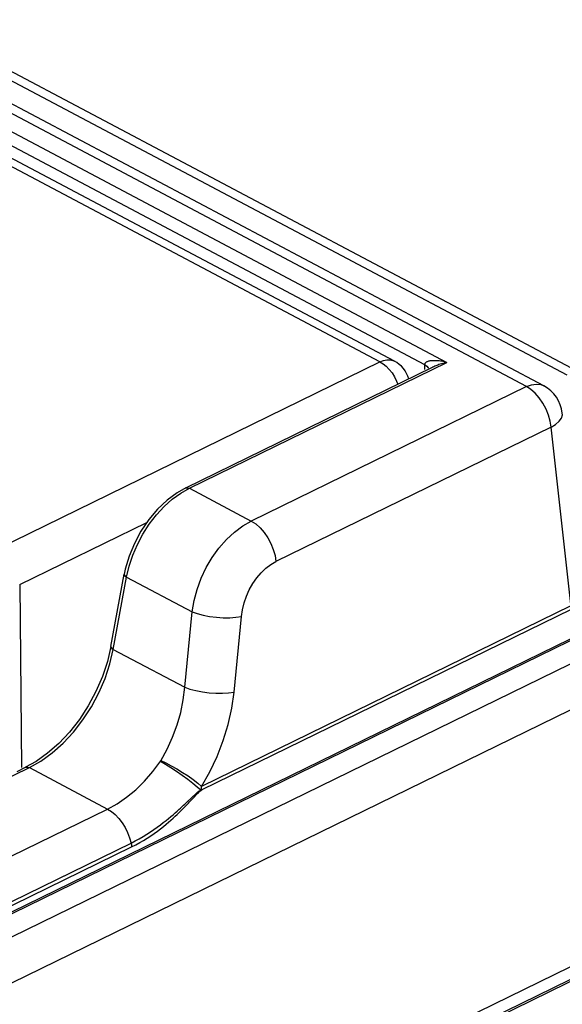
# Model space of a CAD drawing. Extents: x -840 to -217, y -121 to 557.
# Tile 142 of 145: x -301 to -282, y 480 to 514. Entities that reach past the tile are written whole.
import ezdxf

# ---------------------------------------------------------------- set-up
doc = ezdxf.new("R2010")
doc.units = 0
doc.header["$LTSCALE"] = 23.1
doc.layers.add('R912005577_AM_0', color=7, linetype='CONTINUOUS')

msp = doc.modelspace()

# ---------------------------------------------------------------- linework, layer by layer
at = {"layer": 'R912005577_AM_0', "color": 7}
for p, q in [((-281.976, 501.873), (-341.018, 533.128)), ((-282.119, 501.635), (-341.16, 532.89)), ((-283.504, 501.251), (-342.302, 532.377)), ((-282.919, 501.277), (-341.717, 532.404)), ((-340.794, 530.974), (-286.202, 502.073)), ((-340.464, 530.327), (-286.96, 502.002)), ((-288.476, 502.095), (-340.843, 529.817)), ((-287.989, 502.118), (-340.355, 529.84)), ((-342.037, 462.544), (-221.939, 521.185)), ((-341.337, 461.322), (-221.385, 519.892)), ((-323.594, 484.948), (-288.476, 502.095)), ((-295.071, 497.815), (-286.692, 501.906)), ((-294.946, 497.804), (-286.202, 502.073)), ((-286.96, 502.002), (-286.964, 501.828)), ((-286.692, 501.906), (-286.692, 501.906)), ((-283.504, 501.251), (-292.843, 496.691)), ((-283.353, 501.153), (-283.504, 501.251)), ((-282.669, 499.876), (-292.008, 495.316)), ((-282.002, 493.872), (-282.669, 499.876)), ((-295.526, 497.429), (-295.239, 497.638)), ((-295.071, 497.815), (-295.357, 497.654)), ((-295.239, 497.638), (-294.946, 497.804)), ((-294.946, 497.804), (-292.843, 496.691)), ((-300.705, 494.538), (-296.389, 496.645)), ((-297.607, 492.438), (-297.156, 494.891)), ((-297.122, 495.056), (-297.156, 494.891)), ((-297.076, 494.792), (-296.99, 495.161)), ((-300.705, 494.538), (-300.646, 488.339)), ((-297.527, 492.339), (-297.076, 494.792)), ((-297.076, 494.792), (-294.854, 493.616)), ((-295.102, 491.056), (-294.854, 493.616)), ((-281.998, 493.811), (-294.531, 487.692)), ((-281.992, 493.697), (-294.522, 487.577)), ((-342.899, 462.964), (-280.973, 493.201)), ((-293.43, 490.894), (-293.181, 493.454)), ((-342.816, 462.956), (-280.89, 493.193)), ((-297.607, 492.438), (-297.726, 491.931)), ((-297.527, 492.339), (-297.123, 492.125)), ((-297.123, 492.125), (-295.102, 491.056)), ((-300.146, 488.539), (-300.502, 488.34)), ((-300.376, 488.329), (-299.986, 488.55)), ((-309.369, 483.938), (-300.376, 488.329)), ((-300.787, 488.201), (-300.502, 488.34)), ((-300.502, 488.34), (-300.476, 488.348)), ((-300.476, 488.348), (-300.428, 488.348)), ((-300.428, 488.348), (-300.376, 488.329)), ((-300.376, 488.329), (-297.722, 486.923)), ((-306.714, 482.533), (-297.722, 486.923)), ((-305.915, 481.382), (-296.923, 485.772)), ((-305.9, 481.25), (-296.907, 485.641)), ((-279.053, 483.023), (-325.93, 460.135)), ((-279.044, 482.593), (-325.92, 459.704)), ((-278.976, 482.557), (-325.852, 459.668))]:
    msp.add_line(p, q, dxfattribs=at)
for points in [[(-288.476, 502.095), (-288.359, 502.141), (-288.245, 502.164), (-288.136, 502.163), (-288.036, 502.139), (-287.989, 502.118)], [(-288.476, 502.095), (-288.369, 502.028), (-288.264, 501.941), (-288.162, 501.835), (-288.068, 501.713), (-287.984, 501.579), (-287.912, 501.437), (-287.87, 501.331)], [(-286.202, 502.073), (-286.251, 502.084), (-286.298, 502.094), (-286.343, 502.102), (-286.386, 502.109), (-286.427, 502.115), (-286.466, 502.12), (-286.503, 502.124), (-286.538, 502.127), (-286.572, 502.129), (-286.605, 502.13), (-286.636, 502.13), (-286.666, 502.13), (-286.696, 502.129), (-286.725, 502.127), (-286.752, 502.124), (-286.779, 502.121), (-286.804, 502.116), (-286.828, 502.111), (-286.85, 502.104), (-286.871, 502.097), (-286.89, 502.089), (-286.907, 502.079), (-286.922, 502.069), (-286.935, 502.058), (-286.945, 502.045), (-286.953, 502.032), (-286.958, 502.018), (-286.96, 502.002)], [(-286.96, 502.002), (-286.885, 501.947), (-286.839, 501.884), (-286.837, 501.876)], [(-286.202, 502.073), (-286.252, 502.061), (-286.301, 502.049), (-286.348, 502.036), (-286.392, 502.023), (-286.435, 502.009), (-286.475, 501.996), (-286.513, 501.982), (-286.55, 501.968), (-286.585, 501.954), (-286.618, 501.94), (-286.651, 501.926), (-286.682, 501.911), (-286.692, 501.906)], [(-283.504, 501.251), (-283.338, 501.313), (-283.175, 501.336), (-283.022, 501.318), (-282.92, 501.278)], [(-283.069, 500.867), (-283.206, 501.024), (-283.353, 501.153)], [(-282.669, 499.876), (-282.7, 500.079), (-282.758, 500.286), (-282.841, 500.491), (-282.946, 500.687), (-283.069, 500.867)], [(-282.669, 499.876), (-282.516, 499.97), (-282.398, 500.074), (-282.321, 500.184), (-282.287, 500.296), (-282.288, 500.349)], [(-295.357, 497.654), (-295.7, 497.401), (-296.024, 497.095), (-296.323, 496.743), (-296.588, 496.353), (-296.813, 495.935), (-296.993, 495.499), (-297.122, 495.056)], [(-295.071, 497.815), (-295.045, 497.824), (-294.997, 497.823), (-294.946, 497.804)], [(-296.99, 495.161), (-296.868, 495.532), (-296.711, 495.898), (-296.523, 496.252), (-296.306, 496.587), (-296.064, 496.899), (-295.803, 497.182), (-295.526, 497.429)], [(-294.854, 493.616), (-294.788, 493.996), (-294.684, 494.376), (-294.545, 494.751), (-294.372, 495.114), (-294.169, 495.457), (-293.94, 495.775), (-293.688, 496.062), (-293.418, 496.313), (-293.134, 496.524), (-292.843, 496.691)], [(-292.843, 496.691), (-292.692, 496.593), (-292.545, 496.464), (-292.408, 496.307), (-292.285, 496.127), (-292.18, 495.931), (-292.097, 495.726), (-292.039, 495.519), (-292.008, 495.316)], [(-293.181, 493.454), (-293.147, 493.686), (-293.091, 493.915), (-293.012, 494.143), (-292.913, 494.363), (-292.795, 494.571), (-292.66, 494.764), (-292.511, 494.938), (-292.351, 495.089), (-292.184, 495.215), (-292.008, 495.316)], [(-297.156, 494.891), (-297.156, 494.886), (-297.148, 494.855), (-297.121, 494.823), (-297.076, 494.792)], [(-294.854, 493.616), (-294.678, 493.554), (-294.476, 493.502), (-294.257, 493.46), (-294.027, 493.431), (-293.797, 493.415), (-293.573, 493.414), (-293.366, 493.427), (-293.181, 493.454)], [(-299.986, 488.55), (-299.602, 488.828), (-299.232, 489.158), (-298.883, 489.534), (-298.56, 489.949), (-298.27, 490.396), (-298.017, 490.868), (-297.807, 491.355), (-297.642, 491.848), (-297.527, 492.339)], [(-297.607, 492.438), (-297.607, 492.433), (-297.599, 492.403), (-297.572, 492.371), (-297.527, 492.339)], [(-297.726, 491.931), (-297.896, 491.42), (-298.115, 490.916), (-298.378, 490.427), (-298.68, 489.964), (-299.015, 489.536), (-299.376, 489.151), (-299.756, 488.817), (-300.146, 488.539)], [(-295.917, 488.56), (-295.7, 488.951), (-295.513, 489.358), (-295.359, 489.776), (-295.239, 490.2), (-295.153, 490.629), (-295.102, 491.056)], [(-295.102, 491.056), (-294.926, 490.994), (-294.725, 490.942), (-294.505, 490.9), (-294.276, 490.871), (-294.045, 490.855), (-293.822, 490.854), (-293.614, 490.867), (-293.43, 490.894)], [(-294.531, 487.692), (-294.246, 488.191), (-294, 488.708), (-293.793, 489.245), (-293.627, 489.793), (-293.507, 490.342), (-293.43, 490.894)], [(-297.722, 486.923), (-297.397, 487.103), (-297.078, 487.323), (-296.768, 487.58), (-296.47, 487.873), (-296.184, 488.201), (-295.917, 488.56)], [(-295.927, 488.545), (-295.757, 488.45), (-295.572, 488.338), (-295.379, 488.213), (-295.185, 488.079), (-294.998, 487.942), (-294.826, 487.808), (-294.677, 487.683), (-294.555, 487.572)], [(-295.91, 488.572), (-295.741, 488.492), (-295.558, 488.396), (-295.367, 488.287), (-295.175, 488.169), (-294.99, 488.046), (-294.817, 487.923), (-294.662, 487.803), (-294.531, 487.692)], [(-294.899, 487.282), (-294.866, 487.313), (-294.834, 487.343), (-294.804, 487.371), (-294.776, 487.397), (-294.749, 487.422), (-294.724, 487.445), (-294.7, 487.466), (-294.678, 487.485), (-294.655, 487.503), (-294.633, 487.523), (-294.61, 487.542), (-294.584, 487.558), (-294.555, 487.572)], [(-294.734, 487.381), (-294.689, 487.428), (-294.669, 487.449), (-294.649, 487.468), (-294.629, 487.488), (-294.61, 487.509), (-294.587, 487.53), (-294.557, 487.553), (-294.522, 487.577)], [(-294.549, 487.566), (-294.544, 487.597), (-294.539, 487.628), (-294.535, 487.66), (-294.531, 487.692)], [(-296.923, 485.772), (-296.781, 485.844), (-296.644, 485.919), (-296.513, 485.995), (-296.386, 486.072), (-296.263, 486.152), (-296.146, 486.231), (-296.034, 486.31), (-295.928, 486.388), (-295.83, 486.463), (-295.737, 486.535), (-295.652, 486.605), (-295.572, 486.671), (-295.497, 486.734), (-295.428, 486.794), (-295.363, 486.851), (-295.302, 486.906), (-295.246, 486.957), (-295.192, 487.006), (-295.142, 487.052), (-295.095, 487.096), (-295.051, 487.137), (-295.01, 487.177), (-294.899, 487.282)], [(-296.907, 485.641), (-296.767, 485.712), (-296.632, 485.786), (-296.502, 485.862), (-296.377, 485.94), (-296.256, 486.019), (-296.14, 486.099), (-296.029, 486.18), (-295.924, 486.259), (-295.826, 486.336), (-295.735, 486.411), (-295.649, 486.482), (-295.57, 486.551), (-295.496, 486.617), (-295.426, 486.68), (-295.362, 486.74), (-295.302, 486.797), (-295.245, 486.852), (-295.193, 486.904), (-295.143, 486.953), (-295.097, 487), (-295.053, 487.044), (-295.012, 487.086), (-294.974, 487.126), (-294.937, 487.164), (-294.903, 487.2), (-294.871, 487.235), (-294.84, 487.267), (-294.784, 487.327)], [(-294.784, 487.327), (-294.758, 487.355), (-294.734, 487.381)], [(-297.722, 486.923), (-297.591, 486.841), (-297.464, 486.735), (-297.342, 486.607), (-297.23, 486.461), (-297.129, 486.3), (-297.043, 486.129), (-296.974, 485.951), (-296.923, 485.772)], [(-296.923, 485.772), (-296.918, 485.75), (-296.914, 485.727), (-296.911, 485.705), (-296.909, 485.683), (-296.908, 485.662), (-296.907, 485.641)]]:
    msp.add_lwpolyline(points, dxfattribs=at)
for centre, radius, start, end in [((-288.457, 501.234), 1, 16.24, 62.104), ((-283.481, 500.217), 1.2, 6.3545, 62.1738)]:
    msp.add_arc(centre, radius, start, end, dxfattribs=at)

doc.saveas('drawing.dxf')
